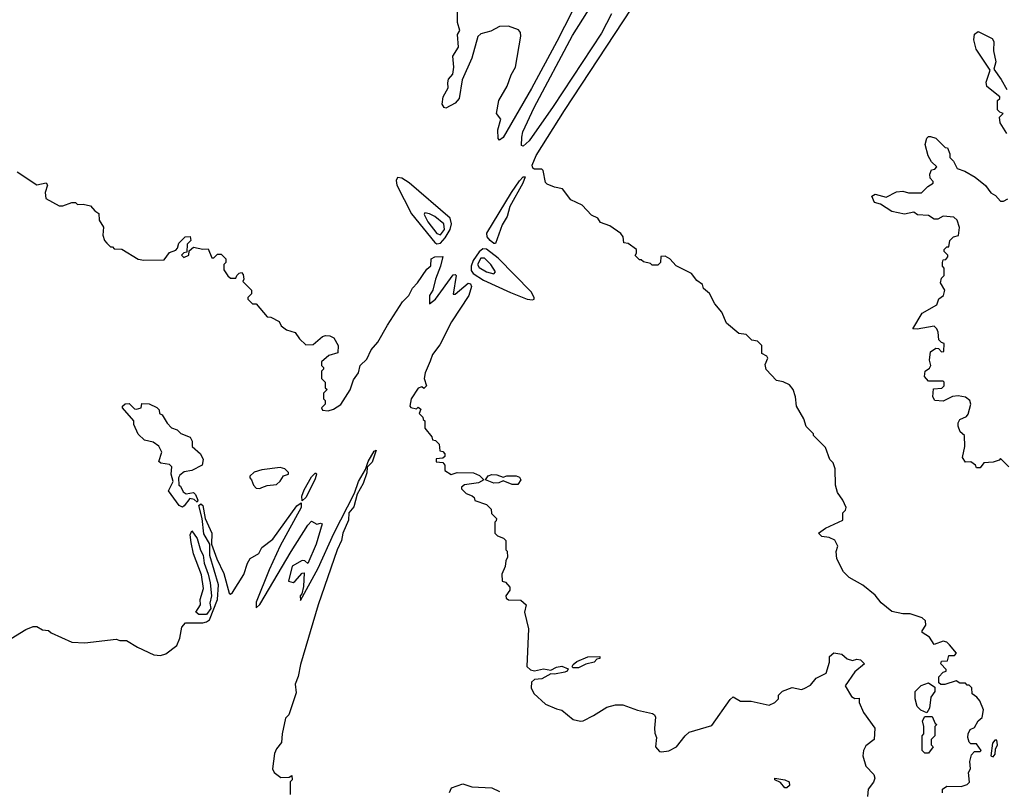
# Model space of a CAD drawing. Extents: x 2239805 to 2396427, y 665731 to 772158.
# Tile 149 of 256: x 2294691 to 2300036, y 739464 to 743644. Entities that reach past the tile are written whole.
import ezdxf

# ---------------------------------------------------------------- set-up
doc = ezdxf.new("R2010")
doc.units = 0

msp = doc.modelspace()

# ---------------------------------------------------------------- linework, layer by layer
at = {"layer": '0CON05XD'}
for points in [[(2299700, 739445), (2299700, 739465), (2299725, 739480), (2299801.7, 739478.3), (2299835, 739490), (2299847, 739503), (2299842.5, 739555), (2299852.5, 739575), (2299850, 739615), (2299858.3, 739651.7), (2299875, 739670), (2299905, 739670), (2299910, 739675), (2299885, 739710), (2299855, 739710), (2299845, 739720), (2299837.5, 739745), (2299840, 739765), (2299851.7, 739788.3), (2299875, 739800), (2299894, 739836), (2299916.1, 739853.9), (2299922.5, 739895), (2299903.6, 739943.6), (2299887.5, 739965), (2299861.7, 739981.7), (2299860, 740015), (2299845, 740030), (2299835, 740030), (2299825, 740040), (2299795, 740040), (2299775, 740052.5), (2299713, 740033), (2299692.5, 740032.5), (2299681.7, 740041.7), (2299680, 740075), (2299705, 740100), (2299720, 740105), (2299720, 740115), (2299692.5, 740145), (2299695, 740160), (2299728.3, 740161.7), (2299735, 740190), (2299765, 740190), (2299777, 740203), (2299739.3, 740249.3), (2299725, 740262.5), (2299705, 740267.5), (2299655, 740250), (2299629.3, 740289.3), (2299590, 740315), (2299590, 740325), (2299610, 740355), (2299608.3, 740378.3), (2299590, 740395), (2299525, 740417.5), (2299485, 740417.5), (2299425, 740430), (2299367, 740477), (2299335, 740517.5), (2299268.3, 740571.7), (2299193.9, 740613.9), (2299162.5, 740645), (2299127.5, 740715), (2299123.3, 740755), (2299132.5, 740785), (2299116.4, 740816.4), (2299085, 740831.2), (2299045, 740836.2), (2299027.5, 740855), (2299065, 740881.2), (2299160, 740925), (2299160, 740965), (2299175, 740980), (2299177.5, 740995), (2299160, 741035), (2299130, 741075), (2299120, 741115), (2299117.5, 741205), (2299107, 741237), (2299090, 741255), (2299065, 741320), (2299000, 741385), (2299000, 741395), (2298960, 741435), (2298947.5, 741475), (2298907.5, 741545), (2298902.5, 741595), (2298890, 741635), (2298870, 741660), (2298835, 741677.5), (2298800, 741685), (2298743.6, 741743.6), (2298738.3, 741771.7), (2298752.5, 741805), (2298746.4, 741816.4), (2298720, 741830), (2298720, 741875), (2298697, 741897), (2298665, 741902.5), (2298635, 741933.8), (2298595, 741940), (2298527.5, 741995), (2298502.5, 742055), (2298465, 742100), (2298436.1, 742156.1), (2298403.6, 742183.6), (2298397.5, 742205), (2298367, 742227), (2298337.5, 742265), (2298255, 742307.5), (2298220, 742345), (2298195, 742360), (2298171.7, 742358.3), (2298170, 742325), (2298155, 742310), (2298125, 742310), (2298115, 742320), (2298078.3, 742328.3), (2298065, 742340), (2298055, 742340), (2298033, 742363), (2298040, 742375), (2298040, 742395), (2297995, 742427.5), (2297971.7, 742431.7), (2297967.5, 742465), (2297955, 742482.5), (2297895, 742523.3), (2297845, 742542.5), (2297830, 742565), (2297795, 742582.5), (2297745, 742636.7), (2297682.5, 742665), (2297637.5, 742725), (2297595, 742733.3), (2297555, 742750), (2297545, 742760), (2297532.5, 742825), (2297525, 742832.5), (2297485, 742832.5), (2297476.7, 742836.7), (2297473.6, 742853.6), (2297494.6, 742905.4), (2297649.6, 743150.4), (2298105.5, 743845)], [(2297732.9, 743775), (2297606.9, 743525), (2297469.4, 743270.6), (2297316.6, 743003.4), (2297295, 742990), (2297288.3, 742998.3), (2297286.2, 743045), (2297303.8, 743103.8), (2297278.8, 743135), (2297292.9, 743205), (2297337.2, 743282.8), (2297360, 743345), (2297382.5, 743385), (2297410.8, 743555), (2297410, 743575), (2297398.8, 743588.8), (2297345, 743608.8), (2297295, 743606), (2297249.5, 743580.5), (2297195, 743566), (2297178.3, 743551.7), (2297145.8, 743435), (2297092.7, 743317.3), (2297077.5, 743215), (2297055, 743190), (2297005, 743163.3), (2296995, 743167.5), (2296983.8, 743185), (2296990, 743225), (2297016.4, 743273.6), (2297015, 743300), (2297019.3, 743320.7), (2297043, 743347), (2297047.5, 743385), (2297043.3, 743445), (2297072.5, 743495), (2297067, 743563), (2297080, 743585), (2297068.3, 743628.3), (2297067, 743713)], [(2297904.6, 743675), (2297849.5, 743570.5), (2297588.1, 743171.9), (2297457.1, 742985), (2297425, 742957.5), (2297415, 742960), (2297416.4, 743006.4), (2297422.9, 743035), (2297484, 743166), (2297692.9, 743557.1), (2297805, 743736)], [(2300050, 743025), (2300013, 743083), (2300010, 743115), (2300030, 743135), (2300011.7, 743141.7), (2300000, 743155), (2300000, 743205), (2300012.5, 743215), (2300012.5, 743225), (2299941.4, 743281.4), (2299937.5, 743305), (2299959.3, 743369.3), (2299883.5, 743483.5), (2299870, 743535), (2299874.5, 743565.5), (2299895, 743579.2), (2299970.7, 743540.7), (2299978.8, 743525), (2299977.5, 743475), (2299990.6, 743415), (2299978.8, 743375), (2300019.3, 743319.3), (2300049.2, 743265)], [(2300060, 741215), (2300015, 741260), (2300008.3, 741251.7), (2299975, 741240), (2299925, 741237.5), (2299905, 741210), (2299885, 741210), (2299880, 741225), (2299855, 741242.5), (2299825, 741240), (2299810, 741265), (2299822.5, 741325), (2299820, 741385), (2299797.5, 741405), (2299786.4, 741436.4), (2299786.2, 741455), (2299795, 741472.5), (2299831.2, 741488.8), (2299839.5, 741500.5), (2299854, 741555), (2299848.8, 741575), (2299825, 741593.8), (2299785, 741601.2), (2299755, 741596.7), (2299705, 741572.5), (2299660, 741575), (2299647.5, 741595), (2299651.7, 741638.3), (2299697, 741643), (2299710, 741655), (2299710, 741675), (2299705, 741680), (2299625, 741680), (2299602.5, 741705), (2299607.5, 741735), (2299629.3, 741750.7), (2299637.5, 741765), (2299630, 741795), (2299635, 741840), (2299665, 741860), (2299678.3, 741858.3), (2299695, 741840), (2299708.3, 741841.7), (2299710, 741885), (2299695, 741890), (2299680, 741905), (2299677, 741947), (2299670, 741965), (2299655, 741980), (2299563, 741963), (2299540, 741965), (2299590.7, 742049.3), (2299670, 742095), (2299681.7, 742128.3), (2299706.7, 742145), (2299712.5, 742175), (2299690, 742215), (2299695, 742240), (2299710, 742255), (2299710, 742295), (2299700, 742305), (2299700, 742325), (2299705, 742340), (2299718.3, 742341.7), (2299730, 742355), (2299730, 742365), (2299710, 742385), (2299710, 742395), (2299725, 742410), (2299735, 742410), (2299740, 742445), (2299760, 742465), (2299788.3, 742471.7), (2299792.5, 742515), (2299780, 742555), (2299761.7, 742571.7), (2299705, 742576.7), (2299675, 742560), (2299655, 742560), (2299625, 742580), (2299565, 742583.3), (2299545, 742597.5), (2299495, 742587.5), (2299425, 742602.5), (2299365, 742642.5), (2299331.7, 742651.7), (2299317.5, 742685), (2299335, 742696.7), (2299395, 742680), (2299451.7, 742708.3), (2299485, 742712.5), (2299517, 742703), (2299586.4, 742703.6), (2299621.7, 742738.3), (2299650, 742755), (2299650, 742765), (2299633, 742783), (2299632.5, 742805), (2299641.7, 742828.3), (2299658.3, 742831.7), (2299670, 742845), (2299641.7, 742871.7), (2299623.8, 742903.8), (2299606, 742965), (2299615, 743000), (2299625, 743010), (2299635, 743010), (2299665, 743000), (2299715, 742950), (2299728.3, 742948.3), (2299740, 742915), (2299740, 742895), (2299760, 742875), (2299780, 742835), (2299821.7, 742821.7), (2299878.3, 742788.3), (2299935, 742742.5), (2299963.6, 742703.6), (2299989.3, 742689.3), (2300015, 742657.5), (2300031.7, 742658.3), (2300055, 742670)], [(2294677.7, 742817.7), (2294785, 742747.5), (2294835, 742757.5), (2294842.5, 742745), (2294830, 742705), (2294833.3, 742673.3), (2294905, 742632.5), (2294925, 742632.5), (2294975, 742650), (2294995, 742650), (2295005, 742640), (2295035, 742642.5), (2295075, 742632.5), (2295100, 742605), (2295121.7, 742591.7), (2295122.5, 742555), (2295146.4, 742516.4), (2295143, 742473), (2295152.5, 742445), (2295165, 742430), (2295185, 742410), (2295195, 742410), (2295205, 742400), (2295245, 742397.5), (2295335, 742343.3), (2295365, 742337.5), (2295475, 742340), (2295505, 742380), (2295538.3, 742391.7), (2295547.5, 742402.5), (2295555, 742430), (2295590, 742465)], [(2296955.7, 742425.7), (2296975, 742429.8), (2297001.5, 742458.5), (2297027.3, 742505), (2297035.2, 742535.2), (2297028.4, 742565), (2296805, 742756.9), (2296765, 742782.9), (2296742.9, 742787.1), (2296735, 742770), (2296738.2, 742745), (2296819, 742589), (2296945, 742432.7), (2296955.7, 742425.7)], [(2297265, 742427.5), (2297244.5, 742445), (2297228.8, 742465), (2297226.7, 742485), (2297360.8, 742705), (2297405, 742768.8), (2297425, 742790), (2297435, 742790), (2297422, 742755), (2297351.2, 742628.8), (2297338.2, 742575), (2297310, 742530), (2297275, 742428.6), (2297265, 742427.5)], [(2296975, 742474.7), (2296996.8, 742505), (2296992.9, 742535), (2296945, 742574.3), (2296915, 742590), (2296890, 742595), (2296886.7, 742585), (2296907.5, 742545), (2296955, 742482.3), (2296975, 742474.7)], [(2295590, 742465), (2295617, 742467), (2295620, 742445), (2295600, 742425), (2295598.3, 742381.7), (2295581.7, 742378.3), (2295570, 742365), (2295581.7, 742351.7), (2295610, 742365), (2295611.7, 742388.3), (2295635, 742407.5), (2295685, 742397.5), (2295715, 742400), (2295735, 742350), (2295745, 742350), (2295765, 742370), (2295785, 742370), (2295810, 742345), (2295810, 742325), (2295800, 742315), (2295800, 742285), (2295821.7, 742251.7), (2295835, 742240), (2295865, 742240), (2295870, 742255), (2295883, 742267), (2295895, 742270), (2295905, 742260), (2295907.5, 742235), (2295901.7, 742221.7), (2295950, 742175), (2295950, 742155), (2295930, 742135), (2295930, 742125), (2295955, 742100), (2295975, 742100), (2296035, 742030), (2296055, 742027.5), (2296100, 742005), (2296110.7, 741980.7), (2296139.3, 741959.3), (2296187.5, 741945), (2296210.7, 741910.7), (2296245, 741877.5), (2296285, 741878.8), (2296335, 741922.5), (2296350.7, 741929.3), (2296375, 741927.5), (2296396.4, 741916.4), (2296420, 741875), (2296417.5, 741835), (2296369.3, 741820.7), (2296330, 741785), (2296330, 741765), (2296340, 741755), (2296340, 741745), (2296330, 741735), (2296330, 741695), (2296350, 741675), (2296350, 741645), (2296360, 741635), (2296340, 741615), (2296340, 741585), (2296350, 741575), (2296350, 741555), (2296330, 741535), (2296335, 741522.5), (2296365, 741520), (2296395, 741527.5), (2296435, 741553.3), (2296485, 741633.3), (2296503, 741687), (2296530.8, 741725), (2296538.8, 741765), (2296575, 741800), (2296600, 741850), (2296635, 741892), (2296687.1, 741985), (2296768.9, 742111.1), (2296804, 742145), (2296824.2, 742185.8), (2296851.5, 742215), (2296901.9, 742288.1), (2296923.3, 742306.7), (2296925.7, 742345), (2296944, 742356), (2296987.5, 742357.5), (2296976.2, 742305), (2296948.8, 742235), (2296933.3, 742175), (2296916, 742145), (2296915, 742100), (2296948.8, 742125), (2297045, 742257.5), (2297055, 742260), (2297060, 742255), (2297045, 742152.5), (2297055, 742153.8), (2297125, 742213.3), (2297139.2, 742209.2), (2297144.4, 742195), (2297128.8, 742145), (2297035, 742001.9), (2296971.7, 741878.3), (2296931.8, 741825), (2296920.4, 741789.6), (2296892, 741725), (2296887.5, 741695), (2296900, 741655), (2296885, 741640), (2296875, 741650), (2296855, 741642.5), (2296816.7, 741585), (2296808.8, 741545), (2296815, 741536.7), (2296845, 741530), (2296855, 741540), (2296868.3, 741528.3), (2296860, 741505), (2296880, 741485), (2296881.7, 741471.7), (2296890, 741465), (2296890, 741425), (2296928.3, 741378.3), (2296931.7, 741361.7), (2296948.3, 741358.3), (2296968.3, 741338.3), (2296971.7, 741301.7), (2296988.3, 741298.3), (2297000, 741285), (2296998.3, 741271.7), (2296988.3, 741261.7), (2296951.7, 741258.3), (2296951.7, 741241.7), (2296988.3, 741238.3), (2297000, 741225), (2297000, 741195), (2297033.6, 741173.6), (2297066, 741184), (2297155, 741182.5), (2297188.1, 741168.1), (2297210, 741145), (2297182.3, 741127.7), (2297105, 741117.5), (2297090, 741105), (2297090, 741095), (2297115, 741070), (2297148.3, 741058.3), (2297158.3, 741048.3), (2297161.7, 741031.7), (2297225, 741010), (2297250, 740985), (2297251.7, 740961.7), (2297280, 740935), (2297278.3, 740921.7), (2297270, 740915), (2297270, 740855), (2297285, 740840), (2297318.3, 740828.3), (2297330, 740815), (2297330, 740765), (2297337, 740757), (2297340, 740725), (2297330, 740705), (2297327, 740673), (2297308.3, 740631.7), (2297310, 740595), (2297328.3, 740588.3), (2297351.7, 740561.7), (2297352.5, 740545), (2297330, 740515), (2297331.7, 740501.7), (2297345, 740492.5), (2297411.7, 740491.7), (2297440, 740465), (2297432.5, 740425), (2297452.5, 740335), (2297445, 740130), (2297465, 740113.3), (2297485, 740106.7), (2297535, 740118), (2297575, 740110), (2297605, 740127.5), (2297635, 740132.5), (2297668.8, 740118.8), (2297663.3, 740105), (2297650.3, 740099.7), (2297595, 740089.2), (2297575, 740091.2), (2297525, 740064), (2297485, 740060), (2297470, 740045), (2297467.5, 740015), (2297482.5, 739985), (2297545, 739926.7), (2297605, 739900), (2297635, 739893.3), (2297695, 739843.3), (2297735, 739833.3), (2297750, 739835), (2297806.1, 739863.9), (2297879.3, 739910.7), (2297925, 739923.3), (2297965, 739923.3), (2298045, 739893.3), (2298125.9, 739875.9), (2298138, 739868), (2298142.5, 739855), (2298136.7, 739795), (2298138.3, 739768.3), (2298147.5, 739745), (2298142.5, 739695), (2298165, 739670), (2298175, 739667.5), (2298215, 739673.3), (2298257.5, 739695), (2298303.8, 739755), (2298325, 739773.3), (2298449.3, 739810.7), (2298547.7, 739952.3), (2298564.1, 739965.9), (2298605, 739943.3), (2298661.7, 739941.7), (2298759.3, 739920.7), (2298790, 739935), (2298810, 739955), (2298810, 739975), (2298833, 739997), (2298885, 740017.5), (2298935, 740006.7), (2298949.5, 740010.5), (2298985, 740030), (2299015, 740067.5), (2299037.5, 740077.5), (2299070, 740095), (2299086.7, 740155), (2299086.7, 740185), (2299110, 740205), (2299155, 740197.5), (2299183, 740173), (2299213, 740163), (2299235, 740170), (2299255, 740167.5), (2299277.5, 740145), (2299225, 740102.5), (2299172.5, 740025), (2299207, 739967), (2299225, 739957.5), (2299248.3, 739958.3), (2299247.5, 739935), (2299271.7, 739881.7), (2299332.5, 739795), (2299330, 739735), (2299285, 739700), (2299272.5, 739675), (2299267.5, 739645), (2299285, 739590), (2299327.5, 739545), (2299332.5, 739525), (2299327, 739503), (2299297.5, 739465), (2299293.3, 739425)], [(2297475, 742122), (2297483.6, 742126.4), (2297484, 742135), (2297468.5, 742165), (2297287.9, 742347.9), (2297225, 742397.3), (2297205, 742398.3), (2297185, 742382.8), (2297153.8, 742336.2), (2297141.8, 742305), (2297141.9, 742281.9), (2297153.1, 742265), (2297209.7, 742229.7), (2297355, 742161.8), (2297446.7, 742125), (2297475, 742122)], [(2297265, 742264.2), (2297273.3, 742275), (2297248.1, 742315), (2297215, 742348.2), (2297195, 742348), (2297177.1, 742315), (2297185, 742297.3), (2297225, 742273.9), (2297265, 742264.2)], [(2295575, 740996.2), (2295556.2, 741005), (2295498.8, 741085), (2295523.5, 741135), (2295513.3, 741175), (2295518, 741215), (2295505, 741227.1), (2295457.5, 741235), (2295446.7, 741245), (2295462.5, 741295), (2295447, 741327), (2295415, 741350), (2295369.3, 741359.3), (2295335, 741392.5), (2295310, 741445), (2295310, 741465), (2295250, 741535), (2295250, 741545), (2295263, 741557), (2295285, 741560), (2295315, 741530), (2295325, 741527.5), (2295350, 741535), (2295355, 741560), (2295395, 741557.5), (2295435, 741536.7), (2295447.5, 741525), (2295450, 741505), (2295465, 741497.5), (2295491.7, 741451.7), (2295515, 741427.5), (2295546.1, 741416.1), (2295566.2, 741396.2), (2295616.7, 741376.7), (2295627.5, 741355), (2295627.5, 741325), (2295672.5, 741285), (2295687.5, 741255), (2295681.2, 741225), (2295625, 741196), (2295585, 741187.5), (2295560.8, 741169.2), (2295553.3, 741155), (2295556, 741116), (2295565, 741110), (2295579.2, 741079.2), (2295595, 741068.8), (2295635, 741075.6), (2295645.6, 741065), (2295658, 741035), (2295655, 741023.3), (2295637.5, 741037.5), (2295615, 741043.3), (2295585, 741003.3), (2295575, 740996.2)], [(2294645, 740283.3), (2294725, 740332.5), (2294765, 740347.5), (2294785, 740347.5), (2294815, 740330), (2294847, 740327), (2294863, 740313), (2294975, 740262.5), (2295045, 740260), (2295215, 740280), (2295235, 740272.5), (2295271.7, 740271.7), (2295330, 740235), (2295420, 740195), (2295455, 740191.2), (2295485, 740200), (2295544, 740245), (2295560.8, 740285), (2295571.4, 740345), (2295591.2, 740368.8), (2295685, 740368.4), (2295705, 740372.9), (2295721.9, 740385), (2295765.4, 740495), (2295770.9, 740575), (2295723.1, 740733.1), (2295723.3, 740795), (2295691.5, 740851.5), (2295681.4, 740935), (2295664, 741006), (2295675, 741013.8), (2295686.2, 741005), (2295698.6, 740935), (2295734.2, 740855), (2295732.5, 740795), (2295760.8, 740715), (2295800, 740635), (2295828.8, 740528.8), (2295835, 740523.8), (2295846.7, 740533.3), (2295908.9, 740631.1), (2295927.3, 740692.7), (2295942.1, 740717.9), (2295990, 740745), (2296005, 740777.5), (2296065, 740822), (2296195, 741004), (2296220, 741020), (2296218.6, 740995), (2296104.6, 740785.4), (2296044.7, 740655.3), (2295975, 740480), (2295975, 740450), (2295995, 740467.5), (2296164.3, 740755), (2296255, 740898.8), (2296275, 740920), (2296303.6, 740903.6), (2296325, 740910), (2296332.5, 740905), (2296301.4, 740795), (2296255, 740690), (2296240, 740705), (2296225, 740706.7), (2296170, 740675), (2296150, 740595), (2296175, 740587.5), (2296185, 740592.5), (2296225, 740637.5), (2296235, 740640), (2296231.2, 740565), (2296222.5, 740525), (2296213.8, 740515), (2296215, 740490), (2296310.8, 740665), (2296397, 740853), (2296508.6, 741071.4), (2296530.5, 741135), (2296568.8, 741201.2), (2296583.5, 741245), (2296615, 741300), (2296626, 741305), (2296605, 741240), (2296577, 741213), (2296575, 741182.5), (2296556.7, 741125), (2296522.7, 741067.3), (2296505, 740998.8), (2296477.1, 740965), (2296476.9, 740925), (2296446, 740855), (2296438.5, 740815), (2296415.3, 740765), (2296311.2, 740465), (2296215, 740142.5), (2296202.7, 740077.3), (2296186, 740035), (2296191.7, 739988.3), (2296151.7, 739868.3), (2296135, 739850), (2296116.2, 739765), (2296112.3, 739717.7), (2296085, 739683.3), (2296075, 739657.5), (2296063.8, 739575), (2296072.5, 739555), (2296108.3, 739528.3), (2296155, 739530), (2296168.3, 739538.3), (2296170, 739515), (2296160, 739505), (2296160, 739435)], [(2295995, 741097.5), (2296005, 741102.5), (2296035, 741113.3), (2296085, 741120), (2296105, 741137.5), (2296123.6, 741166.4), (2296150, 741175), (2296150, 741185), (2296130, 741205), (2296105, 741211.2), (2296005, 741198.8), (2295965, 741186.7), (2295940, 741165), (2295940, 741155), (2295950, 741145), (2295960, 741115), (2295975, 741100), (2295995, 741097.5)], [(2296225, 741030), (2296222.9, 741055), (2296235, 741090.8), (2296275, 741160.8), (2296295, 741181.2), (2296300, 741180), (2296303.3, 741175), (2296295, 741150), (2296258.1, 741071.9), (2296245, 741048.8), (2296225, 741030)], [(2297395, 741119.2), (2297365, 741119.4), (2297315, 741140), (2297291.4, 741128.6), (2297265, 741127.1), (2297220, 741145), (2297234.2, 741165.8), (2297255, 741174.3), (2297281.7, 741171.7), (2297315, 741158.8), (2297335, 741166.9), (2297386.6, 741166.6), (2297405, 741158.8), (2297410.8, 741145), (2297395, 741119.2)], [(2295705, 740412.5), (2295664.1, 740414.1), (2295647.5, 740425), (2295672.9, 740465), (2295671.1, 740495), (2295689.4, 740555), (2295677.9, 740627.9), (2295635, 740743.3), (2295621.9, 740805), (2295616.7, 740845), (2295625, 740867.5), (2295655, 740826.7), (2295673.3, 740763.3), (2295688.1, 740735), (2295691.9, 740691.9), (2295715, 740632.5), (2295725.7, 740585), (2295732.5, 740515), (2295724.2, 740475), (2295728.8, 740445), (2295705, 740412.5)], [(2297725, 740123.8), (2297694.1, 740124.1), (2297690.7, 740130.7), (2297695, 740142.5), (2297715, 740157.5), (2297775, 740183.3), (2297840, 740185), (2297840, 740175), (2297825, 740170), (2297810, 740155), (2297765, 740143.3), (2297725, 740123.8)], [(2299615, 739880), (2299583, 739893), (2299563.9, 739913.9), (2299552.5, 739955), (2299552.5, 739995), (2299585, 740027.5), (2299625, 740042.5), (2299658.3, 740018.3), (2299660, 739995), (2299637.5, 739965), (2299630, 739905), (2299615, 739880)], [(2299625, 739660), (2299605, 739660), (2299590, 739675), (2299590, 739755), (2299600, 739765), (2299600, 739805), (2299592.5, 739835), (2299605, 739860), (2299645, 739860), (2299661.7, 739821.7), (2299670, 739815), (2299660, 739805), (2299660, 739755), (2299640, 739735), (2299640, 739705), (2299650, 739695), (2299625, 739660)], [(2299975, 739640), (2299987.5, 739655), (2299988.3, 739681.7), (2300000, 739705), (2299995, 739730), (2299985, 739730), (2299972.5, 739715), (2299962.5, 739645), (2299975, 739640)], [(2297023.6, 739446.4), (2297035, 739472.5), (2297097, 739493), (2297145, 739477.5), (2297255, 739472.5), (2297295, 739452.5)], [(2298855, 739471.2), (2298845, 739472.5), (2298820.7, 739500.7), (2298790, 739515), (2298790, 739525), (2298845, 739516), (2298867.5, 739505), (2298870, 739485), (2298855, 739471.2)]]:
    msp.add_lwpolyline(points, dxfattribs=at)

doc.saveas('drawing.dxf')
